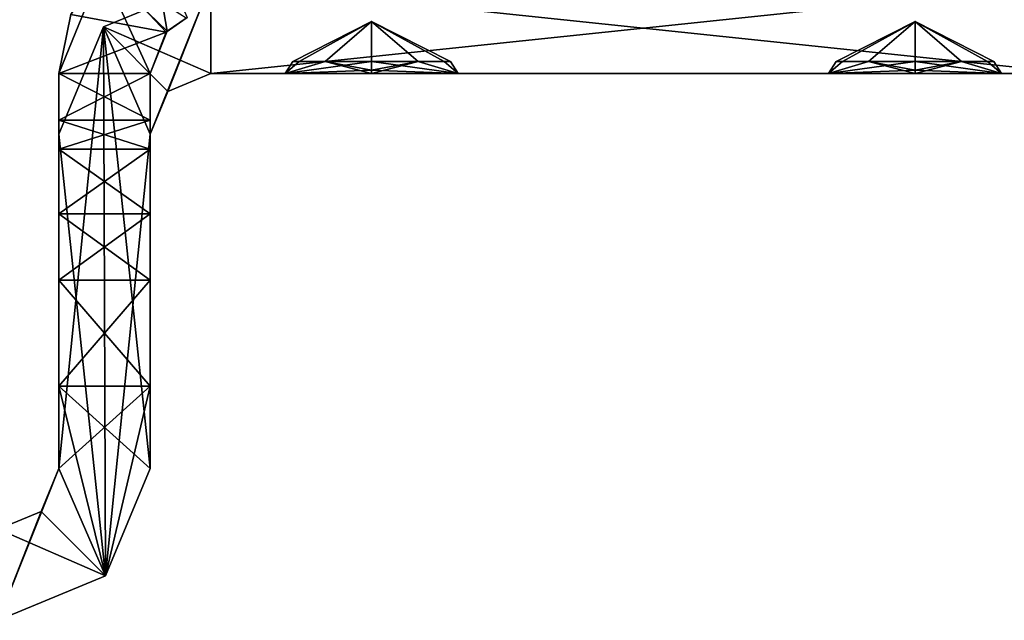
# Model space of a CAD drawing. Header units: millimetres. Extents: x -294 to 294, y -42 to 416.
# Tile 242 of 256: x 253.85 to 270.07, y -31.5 to -21.61. Entities that reach past the tile are written whole.
import ezdxf

# ---------------------------------------------------------------- set-up
doc = ezdxf.new("R2010")
doc.units = ezdxf.units.MM
doc.header["$LTSCALE"] = 65.185185
for name, color, linetype in [('1085', 7, 'CONTINUOUS'), ('1086', 7, 'CONTINUOUS'), ('1087', 7, 'CONTINUOUS'), ('1096', 7, 'CONTINUOUS'), ('1097', 7, 'CONTINUOUS'), ('1098', 7, 'CONTINUOUS'), ('1099', 7, 'CONTINUOUS'), ('1105', 7, 'CONTINUOUS'), ('1106', 7, 'CONTINUOUS'), ('1192', 7, 'CONTINUOUS'), ('1193', 7, 'CONTINUOUS'), ('1194', 7, 'CONTINUOUS'), ('1195', 7, 'CONTINUOUS'), ('1196', 7, 'CONTINUOUS'), ('1197', 7, 'CONTINUOUS'), ('1198', 7, 'CONTINUOUS'), ('1199', 7, 'CONTINUOUS'), ('1200', 7, 'CONTINUOUS'), ('1201', 7, 'CONTINUOUS'), ('1202', 7, 'CONTINUOUS'), ('1203', 7, 'CONTINUOUS'), ('1204', 7, 'CONTINUOUS'), ('1205', 7, 'CONTINUOUS'), ('1206', 7, 'CONTINUOUS'), ('1207', 7, 'CONTINUOUS'), ('1208', 7, 'CONTINUOUS'), ('1209', 7, 'CONTINUOUS'), ('1240', 7, 'CONTINUOUS'), ('1241', 7, 'CONTINUOUS'), ('1242', 7, 'CONTINUOUS'), ('1243', 7, 'CONTINUOUS'), ('1244', 7, 'CONTINUOUS'), ('1245', 7, 'CONTINUOUS'), ('1250', 7, 'CONTINUOUS'), ('1251', 7, 'CONTINUOUS'), ('1279', 7, 'CONTINUOUS'), ('1280', 7, 'CONTINUOUS'), ('1281', 7, 'CONTINUOUS'), ('1282', 7, 'CONTINUOUS'), ('1283', 7, 'CONTINUOUS'), ('1284', 7, 'CONTINUOUS'), ('1285', 7, 'CONTINUOUS'), ('1286', 7, 'CONTINUOUS')]:
    doc.layers.add(name, color=color, linetype=linetype)

msp = doc.modelspace()

# ---------------------------------------------------------------- linework, layer by layer
at = {"layer": '1085', "color": 250, "linetype": 'Continuous', "true_color": 0x404040}
for points in [[(255.232, -21.732, -335), (257, -21, -335), (256, -23.5, -335), (255.232, -21.732, -335)], [(256, -23.5, -335), (257, -21, -335), (256.293, -22.793, -335), (256, -23.5, -335)], [(256.293, -22.793, -335), (257, -21, -335), (257, -22.5, -335), (256.293, -22.793, -335)], [(257, -21, -335), (271.25, -21, -335), (257, -22.5, -335), (257, -21, -335)], [(257, -22.5, -335), (271.25, -21, -335), (271.25, -22.5, -335), (257, -22.5, -335)], [(254.5, -23.5, -335), (255.232, -21.732, -335), (254.5, -29, -335), (254.5, -23.5, -335)], [(254.5, -29, -335), (255.232, -21.732, -335), (255.268, -30.768, -335), (254.5, -29, -335)], [(255.268, -30.768, -335), (255.232, -21.732, -335), (256, -23.5, -335), (255.268, -30.768, -335)], [(256, -29, -335), (255.268, -30.768, -335), (256, -23.5, -335), (256, -29, -335)], [(254.207, -29.707, -335), (254.5, -29, -335), (253.5, -31.5, -335), (254.207, -29.707, -335)], [(253.5, -31.5, -335), (254.5, -29, -335), (255.268, -30.768, -335), (253.5, -31.5, -335)], [(253.5, -30, -335), (254.207, -29.707, -335), (253.5, -31.5, -335), (253.5, -30, -335)]]:
    msp.add_3dface(points, dxfattribs=at)
at = {"layer": '1086', "color": 250, "linetype": 'Continuous', "true_color": 0x404040}
for points in [[(257, -21, -269), (257, -21, -335), (255.232, -21.732, -335), (257, -21, -269)], [(257, -21, -269), (255.232, -21.732, -335), (255.232, -21.732, -269), (257, -21, -269)], [(255.232, -21.732, -335), (254.5, -23.5, -335), (255.232, -21.732, -269), (255.232, -21.732, -335)], [(254.5, -23.5, -335), (254.5, -23.5, -269), (255.232, -21.732, -269), (254.5, -23.5, -335)]]:
    msp.add_3dface(points, dxfattribs=at)
at = {"layer": '1087', "color": 250, "linetype": 'Continuous', "true_color": 0x404040}
for points in [[(257, -21, -269), (255.232, -21.732, -269), (257, -22.5, -269), (257, -21, -269)], [(271.25, -21, -269), (257, -21, -269), (271.25, -22.5, -269), (271.25, -21, -269)], [(271.25, -22.5, -269), (257, -21, -269), (257, -22.5, -269), (271.25, -22.5, -269)], [(255.232, -21.732, -269), (254.5, -23.5, -269), (255.268, -30.768, -269), (255.232, -21.732, -269)], [(257, -22.5, -269), (255.232, -21.732, -269), (256.293, -22.793, -269), (257, -22.5, -269)], [(256.293, -22.793, -269), (255.232, -21.732, -269), (256, -23.5, -269), (256.293, -22.793, -269)], [(256, -23.5, -269), (255.232, -21.732, -269), (256, -29, -269), (256, -23.5, -269)], [(256, -29, -269), (255.232, -21.732, -269), (255.268, -30.768, -269), (256, -29, -269)], [(255.268, -30.768, -269), (254.5, -23.5, -269), (254.5, -29, -269), (255.268, -30.768, -269)], [(254.207, -29.707, -269), (255.268, -30.768, -269), (254.5, -29, -269), (254.207, -29.707, -269)], [(253.5, -30, -269), (255.268, -30.768, -269), (254.207, -29.707, -269), (253.5, -30, -269)], [(253.5, -31.5, -269), (255.268, -30.768, -269), (253.5, -30, -269), (253.5, -31.5, -269)]]:
    msp.add_3dface(points, dxfattribs=at)
at = {"layer": '1096', "color": 250, "linetype": 'Continuous', "true_color": 0x404040}
for points in [[(257, -22.5, -335), (271.25, -22.5, -335), (268.6, -22.5, -332.645), (257, -22.5, -335)], [(257, -22.5, -269), (257, -22.5, -335), (258.224, -22.5, -272.179), (257, -22.5, -269)], [(257, -22.5, -335), (268.6, -22.5, -332.645), (259.65, -22.5, -332.645), (257, -22.5, -335)], [(257, -22.5, -335), (259.65, -22.5, -332.645), (258.225, -22.5, -331.823), (257, -22.5, -335)], [(258.224, -22.5, -330.179), (257, -22.5, -335), (258.225, -22.5, -331.823), (258.224, -22.5, -330.179)], [(257, -22.5, -335), (258.224, -22.5, -330.179), (259.65, -22.5, -303.645), (257, -22.5, -335)], [(257, -22.5, -335), (259.65, -22.5, -303.645), (258.225, -22.5, -302.823), (257, -22.5, -335)], [(258.224, -22.5, -301.179), (257, -22.5, -335), (258.225, -22.5, -302.823), (258.224, -22.5, -301.179)], [(257, -22.5, -335), (258.224, -22.5, -301.179), (258.225, -22.5, -273.823), (257, -22.5, -335)], [(258.224, -22.5, -272.179), (257, -22.5, -335), (258.225, -22.5, -273.823), (258.224, -22.5, -272.179)], [(271.25, -22.5, -269), (257, -22.5, -269), (259.65, -22.5, -271.355), (271.25, -22.5, -269)], [(259.65, -22.5, -271.355), (257, -22.5, -269), (258.224, -22.5, -272.179), (259.65, -22.5, -271.355)], [(259.65, -22.5, -329.355), (268.6, -22.5, -303.645), (258.224, -22.5, -330.179), (259.65, -22.5, -329.355)], [(258.224, -22.5, -330.179), (268.6, -22.5, -303.645), (259.65, -22.5, -303.645), (258.224, -22.5, -330.179)], [(259.65, -22.5, -300.355), (268.6, -22.5, -274.645), (258.224, -22.5, -301.179), (259.65, -22.5, -300.355)], [(258.224, -22.5, -301.179), (268.6, -22.5, -274.645), (259.65, -22.5, -274.645), (258.224, -22.5, -301.179)], [(258.224, -22.5, -301.179), (259.65, -22.5, -274.645), (258.225, -22.5, -273.823), (258.224, -22.5, -301.179)], [(268.6, -22.5, -271.355), (271.25, -22.5, -269), (259.65, -22.5, -271.355), (268.6, -22.5, -271.355)], [(268.6, -22.5, -332.645), (267.175, -22.5, -331.823), (259.65, -22.5, -332.645), (268.6, -22.5, -332.645)], [(268.6, -22.5, -329.355), (270.026, -22.5, -302.821), (259.65, -22.5, -329.355), (268.6, -22.5, -329.355)], [(261.075, -22.5, -330.177), (268.6, -22.5, -329.355), (259.65, -22.5, -329.355), (261.075, -22.5, -330.177)], [(259.65, -22.5, -332.645), (267.175, -22.5, -331.823), (261.076, -22.5, -331.821), (259.65, -22.5, -332.645)], [(270.026, -22.5, -302.821), (268.6, -22.5, -303.645), (259.65, -22.5, -329.355), (270.026, -22.5, -302.821)], [(268.6, -22.5, -303.645), (267.175, -22.5, -302.823), (259.65, -22.5, -303.645), (268.6, -22.5, -303.645)], [(268.6, -22.5, -300.355), (270.026, -22.5, -273.821), (259.65, -22.5, -300.355), (268.6, -22.5, -300.355)], [(261.075, -22.5, -301.177), (268.6, -22.5, -300.355), (259.65, -22.5, -300.355), (261.075, -22.5, -301.177)], [(259.65, -22.5, -303.645), (267.175, -22.5, -302.823), (261.076, -22.5, -302.821), (259.65, -22.5, -303.645)], [(270.026, -22.5, -273.821), (268.6, -22.5, -274.645), (259.65, -22.5, -300.355), (270.026, -22.5, -273.821)], [(268.6, -22.5, -274.645), (267.175, -22.5, -273.823), (259.65, -22.5, -274.645), (268.6, -22.5, -274.645)], [(261.075, -22.5, -272.177), (268.6, -22.5, -271.355), (259.65, -22.5, -271.355), (261.075, -22.5, -272.177)], [(259.65, -22.5, -274.645), (267.175, -22.5, -273.823), (261.076, -22.5, -273.821), (259.65, -22.5, -274.645)], [(267.174, -22.5, -330.179), (268.6, -22.5, -329.355), (261.075, -22.5, -330.177), (267.174, -22.5, -330.179)], [(261.076, -22.5, -331.821), (267.174, -22.5, -330.179), (261.075, -22.5, -330.177), (261.076, -22.5, -331.821)], [(267.174, -22.5, -301.179), (268.6, -22.5, -300.355), (261.075, -22.5, -301.177), (267.174, -22.5, -301.179)], [(261.076, -22.5, -302.821), (267.174, -22.5, -301.179), (261.075, -22.5, -301.177), (261.076, -22.5, -302.821)], [(267.174, -22.5, -272.179), (268.6, -22.5, -271.355), (261.075, -22.5, -272.177), (267.174, -22.5, -272.179)], [(261.076, -22.5, -273.821), (267.174, -22.5, -272.179), (261.075, -22.5, -272.177), (261.076, -22.5, -273.821)], [(267.175, -22.5, -331.823), (267.174, -22.5, -330.179), (261.076, -22.5, -331.821), (267.175, -22.5, -331.823)], [(267.175, -22.5, -302.823), (267.174, -22.5, -301.179), (261.076, -22.5, -302.821), (267.175, -22.5, -302.823)], [(267.175, -22.5, -273.823), (267.174, -22.5, -272.179), (261.076, -22.5, -273.821), (267.175, -22.5, -273.823)], [(268.6, -22.5, -332.645), (271.25, -22.5, -335), (270.026, -22.5, -331.821), (268.6, -22.5, -332.645)], [(270.025, -22.5, -301.177), (271.25, -22.5, -269), (268.6, -22.5, -300.355), (270.025, -22.5, -301.177)], [(268.6, -22.5, -300.355), (271.25, -22.5, -269), (270.026, -22.5, -273.821), (268.6, -22.5, -300.355)], [(270.025, -22.5, -272.177), (271.25, -22.5, -269), (268.6, -22.5, -271.355), (270.025, -22.5, -272.177)], [(268.6, -22.5, -329.355), (270.025, -22.5, -330.177), (270.026, -22.5, -302.821), (268.6, -22.5, -329.355)], [(270.026, -22.5, -331.821), (271.25, -22.5, -269), (270.025, -22.5, -330.177), (270.026, -22.5, -331.821)], [(270.025, -22.5, -330.177), (271.25, -22.5, -269), (270.026, -22.5, -302.821), (270.025, -22.5, -330.177)], [(270.026, -22.5, -302.821), (271.25, -22.5, -269), (270.025, -22.5, -301.177), (270.026, -22.5, -302.821)], [(270.026, -22.5, -273.821), (271.25, -22.5, -269), (270.025, -22.5, -272.177), (270.026, -22.5, -273.821)], [(271.25, -22.5, -335), (271.25, -22.5, -269), (270.026, -22.5, -331.821), (271.25, -22.5, -335)]]:
    msp.add_3dface(points, dxfattribs=at)
at = {"layer": '1097', "color": 250, "linetype": 'Continuous', "true_color": 0x404040}
for points in [[(256.293, -22.793, -335), (257, -22.5, -335), (256.293, -22.793, -269), (256.293, -22.793, -335)], [(257, -22.5, -335), (257, -22.5, -269), (256.293, -22.793, -269), (257, -22.5, -335)], [(256, -23.5, -335), (256.293, -22.793, -335), (256, -23.5, -269), (256, -23.5, -335)], [(256.293, -22.793, -335), (256.293, -22.793, -269), (256, -23.5, -269), (256.293, -22.793, -335)]]:
    msp.add_3dface(points, dxfattribs=at)
at = {"layer": '1098', "color": 250, "linetype": 'Continuous', "true_color": 0x404040}
for points in [[(256, -29, -335), (256, -23.5, -335), (256, -23.5, -269), (256, -29, -335)], [(256, -29, -335), (256, -23.5, -269), (256, -29, -269), (256, -29, -335)]]:
    msp.add_3dface(points, dxfattribs=at)
at = {"layer": '1099', "color": 250, "linetype": 'Continuous', "true_color": 0x404040}
for points in [[(255.268, -30.768, -335), (256, -29, -335), (255.268, -30.768, -269), (255.268, -30.768, -335)], [(256, -29, -335), (256, -29, -269), (255.268, -30.768, -269), (256, -29, -335)], [(253.5, -31.5, -335), (255.268, -30.768, -335), (253.5, -31.5, -269), (253.5, -31.5, -335)], [(255.268, -30.768, -335), (255.268, -30.768, -269), (253.5, -31.5, -269), (255.268, -30.768, -335)]]:
    msp.add_3dface(points, dxfattribs=at)
at = {"layer": '1105', "color": 250, "linetype": 'Continuous', "true_color": 0x404040}
for points in [[(254.5, -29, -335), (254.207, -29.707, -335), (254.5, -29, -269), (254.5, -29, -335)], [(254.207, -29.707, -335), (254.207, -29.707, -269), (254.5, -29, -269), (254.207, -29.707, -335)], [(254.207, -29.707, -335), (253.5, -30, -335), (254.207, -29.707, -269), (254.207, -29.707, -335)], [(253.5, -30, -335), (253.5, -30, -269), (254.207, -29.707, -269), (253.5, -30, -335)]]:
    msp.add_3dface(points, dxfattribs=at)
at = {"layer": '1106', "color": 250, "linetype": 'Continuous', "true_color": 0x404040}
for points in [[(254.5, -23.5, -335), (254.5, -29, -335), (254.5, -29, -269), (254.5, -23.5, -335)], [(254.5, -23.5, -269), (254.5, -23.5, -335), (254.5, -29, -269), (254.5, -23.5, -269)]]:
    msp.add_3dface(points, dxfattribs=at)
at = {"layer": '1192', "color": 250, "linetype": 'Continuous', "true_color": 0x404040}
for points in [[(268.6, -22.3, -332.299), (270.026, -22.5, -331.821), (269.367, -22.3, -332.048), (268.6, -22.3, -332.299)], [(270.026, -22.5, -331.821), (268.6, -22.3, -332.299), (268.6, -22.446, -332.445), (270.026, -22.5, -331.821)], [(270.025, -22.5, -330.177), (268.6, -22.5, -329.355), (269.365, -22.3, -329.95), (270.025, -22.5, -330.177)], [(269.365, -22.3, -329.95), (268.6, -22.5, -329.355), (268.6, -22.446, -329.555), (269.365, -22.3, -329.95)], [(268.6, -22.3, -329.701), (269.365, -22.3, -329.95), (268.6, -22.446, -329.555), (268.6, -22.3, -329.701)], [(269.793, -22.3, -330.486), (270.025, -22.5, -330.177), (269.365, -22.3, -329.95), (269.793, -22.3, -330.486)], [(269.367, -22.3, -332.048), (270.026, -22.5, -331.821), (269.794, -22.3, -331.512), (269.367, -22.3, -332.048)], [(269.899, -22.3, -330.998), (270.025, -22.5, -330.177), (269.793, -22.3, -330.486), (269.899, -22.3, -330.998)], [(270.026, -22.5, -331.821), (270.025, -22.5, -330.177), (269.794, -22.3, -331.512), (270.026, -22.5, -331.821)], [(269.794, -22.3, -331.512), (270.025, -22.5, -330.177), (269.899, -22.3, -330.998), (269.794, -22.3, -331.512)], [(268.6, -22.5, -332.645), (270.026, -22.5, -331.821), (268.6, -22.446, -332.445), (268.6, -22.5, -332.645)]]:
    msp.add_3dface(points, dxfattribs=at)
at = {"layer": '1193', "color": 250, "linetype": 'Continuous', "true_color": 0x404040}
for points in [[(267.174, -22.5, -330.179), (267.175, -22.5, -331.823), (267.406, -22.3, -330.488), (267.174, -22.5, -330.179)], [(267.174, -22.5, -330.179), (268.6, -22.3, -329.701), (268.6, -22.446, -329.555), (267.174, -22.5, -330.179)], [(268.6, -22.3, -329.701), (267.174, -22.5, -330.179), (267.833, -22.3, -329.952), (268.6, -22.3, -329.701)], [(267.833, -22.3, -329.952), (267.174, -22.5, -330.179), (267.406, -22.3, -330.488), (267.833, -22.3, -329.952)], [(267.175, -22.5, -331.823), (268.6, -22.5, -332.645), (267.835, -22.3, -332.05), (267.175, -22.5, -331.823)], [(267.406, -22.3, -330.488), (267.175, -22.5, -331.823), (267.301, -22.3, -331.002), (267.406, -22.3, -330.488)], [(267.301, -22.3, -331.002), (267.175, -22.5, -331.823), (267.407, -22.3, -331.514), (267.301, -22.3, -331.002)], [(267.407, -22.3, -331.514), (267.175, -22.5, -331.823), (267.835, -22.3, -332.05), (267.407, -22.3, -331.514)], [(268.6, -22.5, -332.645), (268.6, -22.446, -332.445), (267.835, -22.3, -332.05), (268.6, -22.5, -332.645)], [(268.6, -22.446, -332.445), (268.6, -22.3, -332.299), (267.835, -22.3, -332.05), (268.6, -22.446, -332.445)], [(268.6, -22.5, -329.355), (267.174, -22.5, -330.179), (268.6, -22.446, -329.555), (268.6, -22.5, -329.355)]]:
    msp.add_3dface(points, dxfattribs=at)
at = {"layer": '1194', "color": 250, "linetype": 'Continuous', "true_color": 0x404040}
for points in [[(267.406, -22.3, -330.488), (267.301, -22.3, -331.002), (268.6, -21.64, -330.487), (267.406, -22.3, -330.488)], [(267.301, -22.3, -331.002), (267.407, -22.3, -331.514), (268.6, -21.64, -331.513), (267.301, -22.3, -331.002)], [(268.6, -21.64, -330.487), (267.301, -22.3, -331.002), (268.6, -21.64, -331.513), (268.6, -21.64, -330.487)], [(268.6, -22.3, -329.701), (267.406, -22.3, -330.488), (268.6, -21.64, -330.487), (268.6, -22.3, -329.701)], [(267.407, -22.3, -331.514), (267.835, -22.3, -332.05), (268.6, -21.64, -331.513), (267.407, -22.3, -331.514)], [(267.835, -22.3, -332.05), (268.6, -22.3, -332.299), (268.6, -21.64, -331.513), (267.835, -22.3, -332.05)], [(268.6, -22.3, -332.299), (269.794, -22.3, -331.512), (268.6, -21.64, -331.513), (268.6, -22.3, -332.299)], [(269.794, -22.3, -331.512), (269.899, -22.3, -330.998), (268.6, -21.64, -331.513), (269.794, -22.3, -331.512)], [(269.899, -22.3, -330.998), (269.793, -22.3, -330.486), (268.6, -21.64, -330.487), (269.899, -22.3, -330.998)], [(269.899, -22.3, -330.998), (268.6, -21.64, -330.487), (268.6, -21.64, -331.513), (269.899, -22.3, -330.998)], [(269.793, -22.3, -330.486), (269.365, -22.3, -329.95), (268.6, -21.64, -330.487), (269.793, -22.3, -330.486)], [(269.365, -22.3, -329.95), (268.6, -22.3, -329.701), (268.6, -21.64, -330.487), (269.365, -22.3, -329.95)], [(268.6, -22.3, -329.701), (267.833, -22.3, -329.952), (267.406, -22.3, -330.488), (268.6, -22.3, -329.701)], [(268.6, -22.3, -332.299), (269.367, -22.3, -332.048), (269.794, -22.3, -331.512), (268.6, -22.3, -332.299)]]:
    msp.add_3dface(points, dxfattribs=at)
at = {"layer": '1195', "color": 250, "linetype": 'Continuous', "true_color": 0x404040}
for points in [[(268.6, -22.3, -303.299), (270.026, -22.5, -302.821), (269.367, -22.3, -303.048), (268.6, -22.3, -303.299)], [(270.026, -22.5, -302.821), (268.6, -22.3, -303.299), (268.6, -22.446, -303.445), (270.026, -22.5, -302.821)], [(270.025, -22.5, -301.177), (268.6, -22.5, -300.355), (269.365, -22.3, -300.95), (270.025, -22.5, -301.177)], [(269.365, -22.3, -300.95), (268.6, -22.5, -300.355), (268.6, -22.446, -300.555), (269.365, -22.3, -300.95)], [(268.6, -22.3, -300.701), (269.365, -22.3, -300.95), (268.6, -22.446, -300.555), (268.6, -22.3, -300.701)], [(269.793, -22.3, -301.486), (270.025, -22.5, -301.177), (269.365, -22.3, -300.95), (269.793, -22.3, -301.486)], [(269.367, -22.3, -303.048), (270.026, -22.5, -302.821), (269.794, -22.3, -302.512), (269.367, -22.3, -303.048)], [(269.899, -22.3, -301.998), (270.025, -22.5, -301.177), (269.793, -22.3, -301.486), (269.899, -22.3, -301.998)], [(270.026, -22.5, -302.821), (270.025, -22.5, -301.177), (269.794, -22.3, -302.512), (270.026, -22.5, -302.821)], [(269.794, -22.3, -302.512), (270.025, -22.5, -301.177), (269.899, -22.3, -301.998), (269.794, -22.3, -302.512)], [(268.6, -22.5, -303.645), (270.026, -22.5, -302.821), (268.6, -22.446, -303.445), (268.6, -22.5, -303.645)]]:
    msp.add_3dface(points, dxfattribs=at)
at = {"layer": '1196', "color": 250, "linetype": 'Continuous', "true_color": 0x404040}
for points in [[(267.174, -22.5, -301.179), (267.175, -22.5, -302.823), (267.406, -22.3, -301.488), (267.174, -22.5, -301.179)], [(267.174, -22.5, -301.179), (268.6, -22.3, -300.701), (268.6, -22.446, -300.555), (267.174, -22.5, -301.179)], [(268.6, -22.3, -300.701), (267.174, -22.5, -301.179), (267.833, -22.3, -300.952), (268.6, -22.3, -300.701)], [(267.833, -22.3, -300.952), (267.174, -22.5, -301.179), (267.406, -22.3, -301.488), (267.833, -22.3, -300.952)], [(267.175, -22.5, -302.823), (268.6, -22.5, -303.645), (267.835, -22.3, -303.05), (267.175, -22.5, -302.823)], [(267.406, -22.3, -301.488), (267.175, -22.5, -302.823), (267.301, -22.3, -302.002), (267.406, -22.3, -301.488)], [(267.301, -22.3, -302.002), (267.175, -22.5, -302.823), (267.407, -22.3, -302.514), (267.301, -22.3, -302.002)], [(267.407, -22.3, -302.514), (267.175, -22.5, -302.823), (267.835, -22.3, -303.05), (267.407, -22.3, -302.514)], [(268.6, -22.5, -303.645), (268.6, -22.446, -303.445), (267.835, -22.3, -303.05), (268.6, -22.5, -303.645)], [(268.6, -22.446, -303.445), (268.6, -22.3, -303.299), (267.835, -22.3, -303.05), (268.6, -22.446, -303.445)], [(268.6, -22.5, -300.355), (267.174, -22.5, -301.179), (268.6, -22.446, -300.555), (268.6, -22.5, -300.355)]]:
    msp.add_3dface(points, dxfattribs=at)
at = {"layer": '1197', "color": 250, "linetype": 'Continuous', "true_color": 0x404040}
for points in [[(267.406, -22.3, -301.488), (267.301, -22.3, -302.002), (268.6, -21.64, -301.487), (267.406, -22.3, -301.488)], [(267.301, -22.3, -302.002), (267.407, -22.3, -302.514), (268.6, -21.64, -302.513), (267.301, -22.3, -302.002)], [(268.6, -21.64, -301.487), (267.301, -22.3, -302.002), (268.6, -21.64, -302.513), (268.6, -21.64, -301.487)], [(268.6, -22.3, -300.701), (267.406, -22.3, -301.488), (268.6, -21.64, -301.487), (268.6, -22.3, -300.701)], [(267.407, -22.3, -302.514), (267.835, -22.3, -303.05), (268.6, -21.64, -302.513), (267.407, -22.3, -302.514)], [(267.835, -22.3, -303.05), (268.6, -22.3, -303.299), (268.6, -21.64, -302.513), (267.835, -22.3, -303.05)], [(268.6, -22.3, -303.299), (269.794, -22.3, -302.512), (268.6, -21.64, -302.513), (268.6, -22.3, -303.299)], [(269.794, -22.3, -302.512), (269.899, -22.3, -301.998), (268.6, -21.64, -302.513), (269.794, -22.3, -302.512)], [(269.899, -22.3, -301.998), (269.793, -22.3, -301.486), (268.6, -21.64, -301.487), (269.899, -22.3, -301.998)], [(269.899, -22.3, -301.998), (268.6, -21.64, -301.487), (268.6, -21.64, -302.513), (269.899, -22.3, -301.998)], [(269.793, -22.3, -301.486), (269.365, -22.3, -300.95), (268.6, -21.64, -301.487), (269.793, -22.3, -301.486)], [(269.365, -22.3, -300.95), (268.6, -22.3, -300.701), (268.6, -21.64, -301.487), (269.365, -22.3, -300.95)], [(268.6, -22.3, -300.701), (267.833, -22.3, -300.952), (267.406, -22.3, -301.488), (268.6, -22.3, -300.701)], [(268.6, -22.3, -303.299), (269.367, -22.3, -303.048), (269.794, -22.3, -302.512), (268.6, -22.3, -303.299)]]:
    msp.add_3dface(points, dxfattribs=at)
at = {"layer": '1198', "color": 250, "linetype": 'Continuous', "true_color": 0x404040}
for points in [[(268.6, -22.3, -274.299), (270.026, -22.5, -273.821), (269.367, -22.3, -274.048), (268.6, -22.3, -274.299)], [(270.026, -22.5, -273.821), (268.6, -22.3, -274.299), (268.6, -22.446, -274.445), (270.026, -22.5, -273.821)], [(270.025, -22.5, -272.177), (268.6, -22.5, -271.355), (269.365, -22.3, -271.95), (270.025, -22.5, -272.177)], [(269.365, -22.3, -271.95), (268.6, -22.5, -271.355), (268.6, -22.446, -271.555), (269.365, -22.3, -271.95)], [(268.6, -22.3, -271.701), (269.365, -22.3, -271.95), (268.6, -22.446, -271.555), (268.6, -22.3, -271.701)], [(269.793, -22.3, -272.486), (270.025, -22.5, -272.177), (269.365, -22.3, -271.95), (269.793, -22.3, -272.486)], [(269.367, -22.3, -274.048), (270.026, -22.5, -273.821), (269.794, -22.3, -273.512), (269.367, -22.3, -274.048)], [(269.899, -22.3, -272.998), (270.025, -22.5, -272.177), (269.793, -22.3, -272.486), (269.899, -22.3, -272.998)], [(270.026, -22.5, -273.821), (270.025, -22.5, -272.177), (269.794, -22.3, -273.512), (270.026, -22.5, -273.821)], [(269.794, -22.3, -273.512), (270.025, -22.5, -272.177), (269.899, -22.3, -272.998), (269.794, -22.3, -273.512)], [(268.6, -22.5, -274.645), (270.026, -22.5, -273.821), (268.6, -22.446, -274.445), (268.6, -22.5, -274.645)]]:
    msp.add_3dface(points, dxfattribs=at)
at = {"layer": '1199', "color": 250, "linetype": 'Continuous', "true_color": 0x404040}
for points in [[(267.174, -22.5, -272.179), (267.175, -22.5, -273.823), (267.406, -22.3, -272.488), (267.174, -22.5, -272.179)], [(267.174, -22.5, -272.179), (268.6, -22.3, -271.701), (268.6, -22.446, -271.555), (267.174, -22.5, -272.179)], [(268.6, -22.3, -271.701), (267.174, -22.5, -272.179), (267.833, -22.3, -271.952), (268.6, -22.3, -271.701)], [(267.833, -22.3, -271.952), (267.174, -22.5, -272.179), (267.406, -22.3, -272.488), (267.833, -22.3, -271.952)], [(267.175, -22.5, -273.823), (268.6, -22.5, -274.645), (267.835, -22.3, -274.05), (267.175, -22.5, -273.823)], [(267.406, -22.3, -272.488), (267.175, -22.5, -273.823), (267.301, -22.3, -273.002), (267.406, -22.3, -272.488)], [(267.301, -22.3, -273.002), (267.175, -22.5, -273.823), (267.407, -22.3, -273.514), (267.301, -22.3, -273.002)], [(267.407, -22.3, -273.514), (267.175, -22.5, -273.823), (267.835, -22.3, -274.05), (267.407, -22.3, -273.514)], [(268.6, -22.5, -274.645), (268.6, -22.446, -274.445), (267.835, -22.3, -274.05), (268.6, -22.5, -274.645)], [(268.6, -22.446, -274.445), (268.6, -22.3, -274.299), (267.835, -22.3, -274.05), (268.6, -22.446, -274.445)], [(268.6, -22.5, -271.355), (267.174, -22.5, -272.179), (268.6, -22.446, -271.555), (268.6, -22.5, -271.355)]]:
    msp.add_3dface(points, dxfattribs=at)
at = {"layer": '1200', "color": 250, "linetype": 'Continuous', "true_color": 0x404040}
for points in [[(267.406, -22.3, -272.488), (267.301, -22.3, -273.002), (268.6, -21.64, -272.487), (267.406, -22.3, -272.488)], [(267.301, -22.3, -273.002), (267.407, -22.3, -273.514), (268.6, -21.64, -273.513), (267.301, -22.3, -273.002)], [(268.6, -21.64, -272.487), (267.301, -22.3, -273.002), (268.6, -21.64, -273.513), (268.6, -21.64, -272.487)], [(268.6, -22.3, -271.701), (267.406, -22.3, -272.488), (268.6, -21.64, -272.487), (268.6, -22.3, -271.701)], [(267.407, -22.3, -273.514), (267.835, -22.3, -274.05), (268.6, -21.64, -273.513), (267.407, -22.3, -273.514)], [(267.835, -22.3, -274.05), (268.6, -22.3, -274.299), (268.6, -21.64, -273.513), (267.835, -22.3, -274.05)], [(268.6, -22.3, -274.299), (269.794, -22.3, -273.512), (268.6, -21.64, -273.513), (268.6, -22.3, -274.299)], [(269.794, -22.3, -273.512), (269.899, -22.3, -272.998), (268.6, -21.64, -273.513), (269.794, -22.3, -273.512)], [(269.899, -22.3, -272.998), (269.793, -22.3, -272.486), (268.6, -21.64, -272.487), (269.899, -22.3, -272.998)], [(269.899, -22.3, -272.998), (268.6, -21.64, -272.487), (268.6, -21.64, -273.513), (269.899, -22.3, -272.998)], [(269.793, -22.3, -272.486), (269.365, -22.3, -271.95), (268.6, -21.64, -272.487), (269.793, -22.3, -272.486)], [(269.365, -22.3, -271.95), (268.6, -22.3, -271.701), (268.6, -21.64, -272.487), (269.365, -22.3, -271.95)], [(268.6, -22.3, -271.701), (267.833, -22.3, -271.952), (267.406, -22.3, -272.488), (268.6, -22.3, -271.701)], [(268.6, -22.3, -274.299), (269.367, -22.3, -274.048), (269.794, -22.3, -273.512), (268.6, -22.3, -274.299)]]:
    msp.add_3dface(points, dxfattribs=at)
at = {"layer": '1201', "color": 250, "linetype": 'Continuous', "true_color": 0x404040}
for points in [[(259.65, -22.3, -332.299), (261.076, -22.5, -331.821), (260.417, -22.3, -332.048), (259.65, -22.3, -332.299)], [(261.076, -22.5, -331.821), (259.65, -22.3, -332.299), (259.65, -22.446, -332.445), (261.076, -22.5, -331.821)], [(261.075, -22.5, -330.177), (259.65, -22.5, -329.355), (260.415, -22.3, -329.95), (261.075, -22.5, -330.177)], [(260.415, -22.3, -329.95), (259.65, -22.5, -329.355), (259.65, -22.446, -329.555), (260.415, -22.3, -329.95)], [(259.65, -22.3, -329.701), (260.415, -22.3, -329.95), (259.65, -22.446, -329.555), (259.65, -22.3, -329.701)], [(260.843, -22.3, -330.486), (261.075, -22.5, -330.177), (260.415, -22.3, -329.95), (260.843, -22.3, -330.486)], [(260.417, -22.3, -332.048), (261.076, -22.5, -331.821), (260.844, -22.3, -331.512), (260.417, -22.3, -332.048)], [(260.949, -22.3, -330.998), (261.075, -22.5, -330.177), (260.843, -22.3, -330.486), (260.949, -22.3, -330.998)], [(261.076, -22.5, -331.821), (261.075, -22.5, -330.177), (260.844, -22.3, -331.512), (261.076, -22.5, -331.821)], [(260.844, -22.3, -331.512), (261.075, -22.5, -330.177), (260.949, -22.3, -330.998), (260.844, -22.3, -331.512)], [(259.65, -22.5, -332.645), (261.076, -22.5, -331.821), (259.65, -22.446, -332.445), (259.65, -22.5, -332.645)]]:
    msp.add_3dface(points, dxfattribs=at)
at = {"layer": '1202', "color": 250, "linetype": 'Continuous', "true_color": 0x404040}
for points in [[(258.224, -22.5, -330.179), (258.225, -22.5, -331.823), (258.456, -22.3, -330.488), (258.224, -22.5, -330.179)], [(258.224, -22.5, -330.179), (259.65, -22.3, -329.701), (259.65, -22.446, -329.555), (258.224, -22.5, -330.179)], [(259.65, -22.3, -329.701), (258.224, -22.5, -330.179), (258.883, -22.3, -329.952), (259.65, -22.3, -329.701)], [(258.883, -22.3, -329.952), (258.224, -22.5, -330.179), (258.456, -22.3, -330.488), (258.883, -22.3, -329.952)], [(258.225, -22.5, -331.823), (259.65, -22.5, -332.645), (258.885, -22.3, -332.05), (258.225, -22.5, -331.823)], [(258.456, -22.3, -330.488), (258.225, -22.5, -331.823), (258.351, -22.3, -331.002), (258.456, -22.3, -330.488)], [(258.351, -22.3, -331.002), (258.225, -22.5, -331.823), (258.457, -22.3, -331.514), (258.351, -22.3, -331.002)], [(258.457, -22.3, -331.514), (258.225, -22.5, -331.823), (258.885, -22.3, -332.05), (258.457, -22.3, -331.514)], [(259.65, -22.5, -332.645), (259.65, -22.446, -332.445), (258.885, -22.3, -332.05), (259.65, -22.5, -332.645)], [(259.65, -22.446, -332.445), (259.65, -22.3, -332.299), (258.885, -22.3, -332.05), (259.65, -22.446, -332.445)], [(259.65, -22.5, -329.355), (258.224, -22.5, -330.179), (259.65, -22.446, -329.555), (259.65, -22.5, -329.355)]]:
    msp.add_3dface(points, dxfattribs=at)
at = {"layer": '1203', "color": 250, "linetype": 'Continuous', "true_color": 0x404040}
for points in [[(258.456, -22.3, -330.488), (258.351, -22.3, -331.002), (259.65, -21.64, -330.487), (258.456, -22.3, -330.488)], [(258.351, -22.3, -331.002), (258.457, -22.3, -331.514), (259.65, -21.64, -331.513), (258.351, -22.3, -331.002)], [(259.65, -21.64, -330.487), (258.351, -22.3, -331.002), (259.65, -21.64, -331.513), (259.65, -21.64, -330.487)], [(259.65, -22.3, -329.701), (258.456, -22.3, -330.488), (259.65, -21.64, -330.487), (259.65, -22.3, -329.701)], [(258.457, -22.3, -331.514), (258.885, -22.3, -332.05), (259.65, -21.64, -331.513), (258.457, -22.3, -331.514)], [(258.885, -22.3, -332.05), (259.65, -22.3, -332.299), (259.65, -21.64, -331.513), (258.885, -22.3, -332.05)], [(259.65, -22.3, -332.299), (260.844, -22.3, -331.512), (259.65, -21.64, -331.513), (259.65, -22.3, -332.299)], [(260.844, -22.3, -331.512), (260.949, -22.3, -330.998), (259.65, -21.64, -331.513), (260.844, -22.3, -331.512)], [(260.949, -22.3, -330.998), (260.843, -22.3, -330.486), (259.65, -21.64, -330.487), (260.949, -22.3, -330.998)], [(260.949, -22.3, -330.998), (259.65, -21.64, -330.487), (259.65, -21.64, -331.513), (260.949, -22.3, -330.998)], [(260.843, -22.3, -330.486), (260.415, -22.3, -329.95), (259.65, -21.64, -330.487), (260.843, -22.3, -330.486)], [(260.415, -22.3, -329.95), (259.65, -22.3, -329.701), (259.65, -21.64, -330.487), (260.415, -22.3, -329.95)], [(259.65, -22.3, -329.701), (258.883, -22.3, -329.952), (258.456, -22.3, -330.488), (259.65, -22.3, -329.701)], [(259.65, -22.3, -332.299), (260.417, -22.3, -332.048), (260.844, -22.3, -331.512), (259.65, -22.3, -332.299)]]:
    msp.add_3dface(points, dxfattribs=at)
at = {"layer": '1204', "color": 250, "linetype": 'Continuous', "true_color": 0x404040}
for points in [[(259.65, -22.3, -303.299), (261.076, -22.5, -302.821), (260.417, -22.3, -303.048), (259.65, -22.3, -303.299)], [(261.076, -22.5, -302.821), (259.65, -22.3, -303.299), (259.65, -22.446, -303.445), (261.076, -22.5, -302.821)], [(261.075, -22.5, -301.177), (259.65, -22.5, -300.355), (260.415, -22.3, -300.95), (261.075, -22.5, -301.177)], [(260.415, -22.3, -300.95), (259.65, -22.5, -300.355), (259.65, -22.446, -300.555), (260.415, -22.3, -300.95)], [(259.65, -22.3, -300.701), (260.415, -22.3, -300.95), (259.65, -22.446, -300.555), (259.65, -22.3, -300.701)], [(260.843, -22.3, -301.486), (261.075, -22.5, -301.177), (260.415, -22.3, -300.95), (260.843, -22.3, -301.486)], [(260.417, -22.3, -303.048), (261.076, -22.5, -302.821), (260.844, -22.3, -302.512), (260.417, -22.3, -303.048)], [(260.949, -22.3, -301.998), (261.075, -22.5, -301.177), (260.843, -22.3, -301.486), (260.949, -22.3, -301.998)], [(261.076, -22.5, -302.821), (261.075, -22.5, -301.177), (260.844, -22.3, -302.512), (261.076, -22.5, -302.821)], [(260.844, -22.3, -302.512), (261.075, -22.5, -301.177), (260.949, -22.3, -301.998), (260.844, -22.3, -302.512)], [(259.65, -22.5, -303.645), (261.076, -22.5, -302.821), (259.65, -22.446, -303.445), (259.65, -22.5, -303.645)]]:
    msp.add_3dface(points, dxfattribs=at)
at = {"layer": '1205', "color": 250, "linetype": 'Continuous', "true_color": 0x404040}
for points in [[(258.224, -22.5, -301.179), (258.225, -22.5, -302.823), (258.456, -22.3, -301.488), (258.224, -22.5, -301.179)], [(258.224, -22.5, -301.179), (259.65, -22.3, -300.701), (259.65, -22.446, -300.555), (258.224, -22.5, -301.179)], [(259.65, -22.3, -300.701), (258.224, -22.5, -301.179), (258.883, -22.3, -300.952), (259.65, -22.3, -300.701)], [(258.883, -22.3, -300.952), (258.224, -22.5, -301.179), (258.456, -22.3, -301.488), (258.883, -22.3, -300.952)], [(258.225, -22.5, -302.823), (259.65, -22.5, -303.645), (258.885, -22.3, -303.05), (258.225, -22.5, -302.823)], [(258.456, -22.3, -301.488), (258.225, -22.5, -302.823), (258.351, -22.3, -302.002), (258.456, -22.3, -301.488)], [(258.351, -22.3, -302.002), (258.225, -22.5, -302.823), (258.457, -22.3, -302.514), (258.351, -22.3, -302.002)], [(258.457, -22.3, -302.514), (258.225, -22.5, -302.823), (258.885, -22.3, -303.05), (258.457, -22.3, -302.514)], [(259.65, -22.5, -303.645), (259.65, -22.446, -303.445), (258.885, -22.3, -303.05), (259.65, -22.5, -303.645)], [(259.65, -22.446, -303.445), (259.65, -22.3, -303.299), (258.885, -22.3, -303.05), (259.65, -22.446, -303.445)], [(259.65, -22.5, -300.355), (258.224, -22.5, -301.179), (259.65, -22.446, -300.555), (259.65, -22.5, -300.355)]]:
    msp.add_3dface(points, dxfattribs=at)
at = {"layer": '1206', "color": 250, "linetype": 'Continuous', "true_color": 0x404040}
for points in [[(258.456, -22.3, -301.488), (258.351, -22.3, -302.002), (259.65, -21.64, -301.487), (258.456, -22.3, -301.488)], [(258.351, -22.3, -302.002), (258.457, -22.3, -302.514), (259.65, -21.64, -302.513), (258.351, -22.3, -302.002)], [(259.65, -21.64, -301.487), (258.351, -22.3, -302.002), (259.65, -21.64, -302.513), (259.65, -21.64, -301.487)], [(259.65, -22.3, -300.701), (258.456, -22.3, -301.488), (259.65, -21.64, -301.487), (259.65, -22.3, -300.701)], [(258.457, -22.3, -302.514), (258.885, -22.3, -303.05), (259.65, -21.64, -302.513), (258.457, -22.3, -302.514)], [(258.885, -22.3, -303.05), (259.65, -22.3, -303.299), (259.65, -21.64, -302.513), (258.885, -22.3, -303.05)], [(259.65, -22.3, -303.299), (260.844, -22.3, -302.512), (259.65, -21.64, -302.513), (259.65, -22.3, -303.299)], [(260.844, -22.3, -302.512), (260.949, -22.3, -301.998), (259.65, -21.64, -302.513), (260.844, -22.3, -302.512)], [(260.949, -22.3, -301.998), (260.843, -22.3, -301.486), (259.65, -21.64, -301.487), (260.949, -22.3, -301.998)], [(260.949, -22.3, -301.998), (259.65, -21.64, -301.487), (259.65, -21.64, -302.513), (260.949, -22.3, -301.998)], [(260.843, -22.3, -301.486), (260.415, -22.3, -300.95), (259.65, -21.64, -301.487), (260.843, -22.3, -301.486)], [(260.415, -22.3, -300.95), (259.65, -22.3, -300.701), (259.65, -21.64, -301.487), (260.415, -22.3, -300.95)], [(259.65, -22.3, -300.701), (258.883, -22.3, -300.952), (258.456, -22.3, -301.488), (259.65, -22.3, -300.701)], [(259.65, -22.3, -303.299), (260.417, -22.3, -303.048), (260.844, -22.3, -302.512), (259.65, -22.3, -303.299)]]:
    msp.add_3dface(points, dxfattribs=at)
at = {"layer": '1207', "color": 250, "linetype": 'Continuous', "true_color": 0x404040}
for points in [[(259.65, -22.3, -274.299), (261.076, -22.5, -273.821), (260.417, -22.3, -274.048), (259.65, -22.3, -274.299)], [(261.076, -22.5, -273.821), (259.65, -22.3, -274.299), (259.65, -22.446, -274.445), (261.076, -22.5, -273.821)], [(261.075, -22.5, -272.177), (259.65, -22.5, -271.355), (260.415, -22.3, -271.95), (261.075, -22.5, -272.177)], [(260.415, -22.3, -271.95), (259.65, -22.5, -271.355), (259.65, -22.446, -271.555), (260.415, -22.3, -271.95)], [(259.65, -22.3, -271.701), (260.415, -22.3, -271.95), (259.65, -22.446, -271.555), (259.65, -22.3, -271.701)], [(260.843, -22.3, -272.486), (261.075, -22.5, -272.177), (260.415, -22.3, -271.95), (260.843, -22.3, -272.486)], [(260.417, -22.3, -274.048), (261.076, -22.5, -273.821), (260.844, -22.3, -273.512), (260.417, -22.3, -274.048)], [(260.949, -22.3, -272.998), (261.075, -22.5, -272.177), (260.843, -22.3, -272.486), (260.949, -22.3, -272.998)], [(261.076, -22.5, -273.821), (261.075, -22.5, -272.177), (260.844, -22.3, -273.512), (261.076, -22.5, -273.821)], [(260.844, -22.3, -273.512), (261.075, -22.5, -272.177), (260.949, -22.3, -272.998), (260.844, -22.3, -273.512)], [(259.65, -22.5, -274.645), (261.076, -22.5, -273.821), (259.65, -22.446, -274.445), (259.65, -22.5, -274.645)]]:
    msp.add_3dface(points, dxfattribs=at)
at = {"layer": '1208', "color": 250, "linetype": 'Continuous', "true_color": 0x404040}
for points in [[(258.224, -22.5, -272.179), (258.225, -22.5, -273.823), (258.456, -22.3, -272.488), (258.224, -22.5, -272.179)], [(258.224, -22.5, -272.179), (259.65, -22.3, -271.701), (259.65, -22.446, -271.555), (258.224, -22.5, -272.179)], [(259.65, -22.3, -271.701), (258.224, -22.5, -272.179), (258.883, -22.3, -271.952), (259.65, -22.3, -271.701)], [(258.883, -22.3, -271.952), (258.224, -22.5, -272.179), (258.456, -22.3, -272.488), (258.883, -22.3, -271.952)], [(258.225, -22.5, -273.823), (259.65, -22.5, -274.645), (258.885, -22.3, -274.05), (258.225, -22.5, -273.823)], [(258.456, -22.3, -272.488), (258.225, -22.5, -273.823), (258.351, -22.3, -273.002), (258.456, -22.3, -272.488)], [(258.351, -22.3, -273.002), (258.225, -22.5, -273.823), (258.457, -22.3, -273.514), (258.351, -22.3, -273.002)], [(258.457, -22.3, -273.514), (258.225, -22.5, -273.823), (258.885, -22.3, -274.05), (258.457, -22.3, -273.514)], [(259.65, -22.5, -274.645), (259.65, -22.446, -274.445), (258.885, -22.3, -274.05), (259.65, -22.5, -274.645)], [(259.65, -22.446, -274.445), (259.65, -22.3, -274.299), (258.885, -22.3, -274.05), (259.65, -22.446, -274.445)], [(259.65, -22.5, -271.355), (258.224, -22.5, -272.179), (259.65, -22.446, -271.555), (259.65, -22.5, -271.355)]]:
    msp.add_3dface(points, dxfattribs=at)
at = {"layer": '1209', "color": 250, "linetype": 'Continuous', "true_color": 0x404040}
for points in [[(258.456, -22.3, -272.488), (258.351, -22.3, -273.002), (259.65, -21.64, -272.487), (258.456, -22.3, -272.488)], [(258.351, -22.3, -273.002), (258.457, -22.3, -273.514), (259.65, -21.64, -273.513), (258.351, -22.3, -273.002)], [(259.65, -21.64, -272.487), (258.351, -22.3, -273.002), (259.65, -21.64, -273.513), (259.65, -21.64, -272.487)], [(259.65, -22.3, -271.701), (258.456, -22.3, -272.488), (259.65, -21.64, -272.487), (259.65, -22.3, -271.701)], [(258.457, -22.3, -273.514), (258.885, -22.3, -274.05), (259.65, -21.64, -273.513), (258.457, -22.3, -273.514)], [(258.885, -22.3, -274.05), (259.65, -22.3, -274.299), (259.65, -21.64, -273.513), (258.885, -22.3, -274.05)], [(259.65, -22.3, -274.299), (260.844, -22.3, -273.512), (259.65, -21.64, -273.513), (259.65, -22.3, -274.299)], [(260.844, -22.3, -273.512), (260.949, -22.3, -272.998), (259.65, -21.64, -273.513), (260.844, -22.3, -273.512)], [(260.949, -22.3, -272.998), (260.843, -22.3, -272.486), (259.65, -21.64, -272.487), (260.949, -22.3, -272.998)], [(260.949, -22.3, -272.998), (259.65, -21.64, -272.487), (259.65, -21.64, -273.513), (260.949, -22.3, -272.998)], [(260.843, -22.3, -272.486), (260.415, -22.3, -271.95), (259.65, -21.64, -272.487), (260.843, -22.3, -272.486)], [(260.415, -22.3, -271.95), (259.65, -22.3, -271.701), (259.65, -21.64, -272.487), (260.415, -22.3, -271.95)], [(259.65, -22.3, -271.701), (258.883, -22.3, -271.952), (258.456, -22.3, -272.488), (259.65, -22.3, -271.701)], [(259.65, -22.3, -274.299), (260.417, -22.3, -274.048), (260.844, -22.3, -273.512), (259.65, -22.3, -274.299)]]:
    msp.add_3dface(points, dxfattribs=at)
at = {"layer": '1240', "color": 250, "linetype": 'Continuous', "true_color": 0x404040}
for points in [[(256.595, -21.586, -19.18), (256.268, -21.819, -19.208), (256.282, -21.804, -88.793), (256.595, -21.586, -19.18)], [(256.611, -21.579, -88.821), (256.595, -21.586, -19.18), (256.282, -21.804, -88.793), (256.611, -21.579, -88.821)], [(256.268, -21.819, -19.208), (256, -22.5, -19.15), (256.282, -21.804, -88.793), (256.268, -21.819, -19.208)], [(256.282, -21.804, -88.793), (256, -22.5, -19.15), (256, -22.5, -88.85), (256.282, -21.804, -88.793)]]:
    msp.add_3dface(points, dxfattribs=at)
at = {"layer": '1241', "color": 250, "linetype": 'Continuous', "true_color": 0x404040}
for points in [[(254.698, -21.526, -19.21), (256.268, -21.819, -19.208), (255.24, -20.724, -19.206), (254.698, -21.526, -19.21)], [(256.268, -21.819, -19.208), (256.595, -21.586, -19.18), (255.24, -20.724, -19.206), (256.268, -21.819, -19.208)], [(254.5, -22.5, -19.15), (256.268, -21.819, -19.208), (254.698, -21.526, -19.21), (254.5, -22.5, -19.15)], [(256, -22.5, -19.15), (256.268, -21.819, -19.208), (254.5, -22.5, -19.15), (256, -22.5, -19.15)]]:
    msp.add_3dface(points, dxfattribs=at)
at = {"layer": '1242', "color": 250, "linetype": 'Continuous', "true_color": 0x404040}
for points in [[(256, -22.5, -19.15), (254.5, -22.5, -19.15), (254.5, -23.269, -18.827), (256, -22.5, -19.15)], [(256, -22.5, -19.15), (254.5, -23.269, -18.827), (256, -23.269, -18.827), (256, -22.5, -19.15)], [(254.5, -23.746, -18.144), (256, -23.746, -18.144), (256, -23.269, -18.827), (254.5, -23.746, -18.144)], [(254.5, -23.269, -18.827), (254.5, -23.746, -18.144), (256, -23.269, -18.827), (254.5, -23.269, -18.827)]]:
    msp.add_3dface(points, dxfattribs=at)
at = {"layer": '1243', "color": 250, "linetype": 'Continuous', "true_color": 0x404040}
for points in [[(256, -23.746, -18.144), (254.5, -23.746, -18.144), (254.5, -24.807, -15.032), (256, -23.746, -18.144)], [(256, -23.746, -18.144), (254.5, -24.807, -15.032), (256, -24.807, -15.032), (256, -23.746, -18.144)]]:
    msp.add_3dface(points, dxfattribs=at)
at = {"layer": '1244', "color": 250, "linetype": 'Continuous', "true_color": 0x404040}
for points in [[(256, -24.807, -15.032), (254.5, -24.807, -15.032), (254.5, -25.901, -13.56), (256, -24.807, -15.032)], [(256, -24.807, -15.032), (254.5, -25.901, -13.56), (256, -25.901, -13.56), (256, -24.807, -15.032)], [(254.5, -27.647, -13), (256, -27.647, -13), (256, -25.901, -13.56), (254.5, -27.647, -13)], [(254.5, -25.901, -13.56), (254.5, -27.647, -13), (256, -25.901, -13.56), (254.5, -25.901, -13.56)]]:
    msp.add_3dface(points, dxfattribs=at)
at = {"layer": '1245', "color": 250, "linetype": 'Continuous', "true_color": 0x404040}
for points in [[(256, -27.647, -13), (254.5, -27.647, -13), (256, -29, -13), (256, -27.647, -13)], [(254.5, -27.647, -13), (254.5, -29, -13), (255.268, -30.768, -13), (254.5, -27.647, -13)], [(256, -29, -13), (254.5, -27.647, -13), (255.268, -30.768, -13), (256, -29, -13)], [(254.5, -29, -13), (254.207, -29.707, -13), (255.268, -30.768, -13), (254.5, -29, -13)], [(254.207, -29.707, -13), (253.5, -30, -13), (255.268, -30.768, -13), (254.207, -29.707, -13)], [(255.268, -30.768, -13), (253.5, -30, -13), (253.5, -31.5, -13), (255.268, -30.768, -13)]]:
    msp.add_3dface(points, dxfattribs=at)
at = {"layer": '1250', "color": 250, "linetype": 'Continuous', "true_color": 0x404040}
for points in [[(256, -27.647, -95), (255.268, -30.768, -95), (254.5, -29, -95), (256, -27.647, -95)], [(254.5, -27.647, -95), (256, -27.647, -95), (254.5, -29, -95), (254.5, -27.647, -95)], [(256, -29, -95), (255.268, -30.768, -95), (256, -27.647, -95), (256, -29, -95)], [(255.268, -30.768, -95), (253.5, -31.5, -95), (254.5, -29, -95), (255.268, -30.768, -95)], [(254.5, -29, -95), (253.5, -31.5, -95), (254.207, -29.707, -95), (254.5, -29, -95)], [(253.5, -31.5, -95), (253.5, -30, -95), (254.207, -29.707, -95), (253.5, -31.5, -95)]]:
    msp.add_3dface(points, dxfattribs=at)
at = {"layer": '1251', "color": 250, "linetype": 'Continuous', "true_color": 0x404040}
for points in [[(256, -29, -13), (255.268, -30.768, -13), (256, -29, -95), (256, -29, -13)], [(255.268, -30.768, -13), (255.268, -30.768, -95), (256, -29, -95), (255.268, -30.768, -13)], [(255.268, -30.768, -13), (253.5, -31.5, -13), (255.268, -30.768, -95), (255.268, -30.768, -13)], [(253.5, -31.5, -13), (253.5, -31.5, -95), (255.268, -30.768, -95), (253.5, -31.5, -13)]]:
    msp.add_3dface(points, dxfattribs=at)
at = {"layer": '1279', "color": 250, "linetype": 'Continuous', "true_color": 0x404040}
for points in [[(256, -22.5, -88.85), (256, -22.5, -19.15), (256, -23.269, -89.173), (256, -22.5, -88.85)], [(256, -22.5, -19.15), (256, -23.269, -18.827), (256, -29, -95), (256, -22.5, -19.15)], [(256, -22.5, -19.15), (256, -29, -95), (256, -23.269, -89.173), (256, -22.5, -19.15)], [(256, -23.269, -18.827), (256, -23.746, -18.144), (256, -29, -95), (256, -23.269, -18.827)], [(256, -23.269, -89.173), (256, -29, -95), (256, -23.746, -89.856), (256, -23.269, -89.173)], [(256, -23.746, -18.144), (256, -24.807, -15.032), (256, -29, -95), (256, -23.746, -18.144)], [(256, -23.746, -89.856), (256, -29, -95), (256, -24.807, -92.968), (256, -23.746, -89.856)], [(256, -24.807, -15.032), (256, -25.901, -13.56), (256, -29, -95), (256, -24.807, -15.032)], [(256, -24.807, -92.968), (256, -29, -95), (256, -25.901, -94.44), (256, -24.807, -92.968)], [(256, -25.901, -13.56), (256, -27.647, -13), (256, -29, -95), (256, -25.901, -13.56)], [(256, -29, -95), (256, -27.647, -95), (256, -25.901, -94.44), (256, -29, -95)], [(256, -27.647, -13), (256, -29, -13), (256, -29, -95), (256, -27.647, -13)]]:
    msp.add_3dface(points, dxfattribs=at)
at = {"layer": '1280', "color": 250, "linetype": 'Continuous', "true_color": 0x404040}
for points in [[(256, -22.5, -88.85), (256, -23.269, -89.173), (254.5, -22.5, -88.85), (256, -22.5, -88.85)], [(254.5, -22.5, -88.85), (256, -23.269, -89.173), (254.5, -23.269, -89.173), (254.5, -22.5, -88.85)], [(256, -23.269, -89.173), (256, -23.746, -89.856), (254.5, -23.269, -89.173), (256, -23.269, -89.173)], [(254.5, -23.269, -89.173), (256, -23.746, -89.856), (254.5, -23.746, -89.856), (254.5, -23.269, -89.173)]]:
    msp.add_3dface(points, dxfattribs=at)
at = {"layer": '1281', "color": 250, "linetype": 'Continuous', "true_color": 0x404040}
for points in [[(256.007, -20.206, -88.82), (256.282, -21.804, -88.793), (255.206, -20.759, -88.793), (256.007, -20.206, -88.82)], [(256.611, -21.579, -88.821), (256.282, -21.804, -88.793), (256.007, -20.206, -88.82), (256.611, -21.579, -88.821)], [(256, -22.5, -88.85), (254.5, -22.5, -88.85), (255.206, -20.759, -88.793), (256, -22.5, -88.85)], [(256.282, -21.804, -88.793), (256, -22.5, -88.85), (255.206, -20.759, -88.793), (256.282, -21.804, -88.793)]]:
    msp.add_3dface(points, dxfattribs=at)
at = {"layer": '1282', "color": 250, "linetype": 'Continuous', "true_color": 0x404040}
for points in [[(254.5, -22.5, -88.85), (254.698, -21.526, -19.21), (255.206, -20.759, -88.793), (254.5, -22.5, -88.85)], [(254.5, -22.5, -19.15), (254.698, -21.526, -19.21), (254.5, -22.5, -88.85), (254.5, -22.5, -19.15)]]:
    msp.add_3dface(points, dxfattribs=at)
at = {"layer": '1283', "color": 250, "linetype": 'Continuous', "true_color": 0x404040}
for points in [[(254.5, -23.269, -18.827), (254.5, -22.5, -19.15), (254.5, -22.5, -88.85), (254.5, -23.269, -18.827)], [(254.5, -29, -13), (254.5, -23.269, -18.827), (254.5, -22.5, -88.85), (254.5, -29, -13)], [(254.5, -29, -13), (254.5, -22.5, -88.85), (254.5, -23.269, -89.173), (254.5, -29, -13)], [(254.5, -23.746, -18.144), (254.5, -23.269, -18.827), (254.5, -29, -13), (254.5, -23.746, -18.144)], [(254.5, -29, -13), (254.5, -23.269, -89.173), (254.5, -23.746, -89.856), (254.5, -29, -13)], [(254.5, -24.807, -15.032), (254.5, -23.746, -18.144), (254.5, -29, -13), (254.5, -24.807, -15.032)], [(254.5, -29, -13), (254.5, -23.746, -89.856), (254.5, -24.807, -92.968), (254.5, -29, -13)], [(254.5, -25.901, -13.56), (254.5, -24.807, -15.032), (254.5, -29, -13), (254.5, -25.901, -13.56)], [(254.5, -25.901, -94.44), (254.5, -29, -13), (254.5, -24.807, -92.968), (254.5, -25.901, -94.44)], [(254.5, -27.647, -13), (254.5, -25.901, -13.56), (254.5, -29, -13), (254.5, -27.647, -13)], [(254.5, -27.647, -95), (254.5, -29, -13), (254.5, -25.901, -94.44), (254.5, -27.647, -95)], [(254.5, -29, -13), (254.5, -27.647, -95), (254.5, -29, -95), (254.5, -29, -13)]]:
    msp.add_3dface(points, dxfattribs=at)
at = {"layer": '1284', "color": 250, "linetype": 'Continuous', "true_color": 0x404040}
for points in [[(254.207, -29.707, -13), (254.5, -29, -13), (254.207, -29.707, -95), (254.207, -29.707, -13)], [(254.5, -29, -13), (254.5, -29, -95), (254.207, -29.707, -95), (254.5, -29, -13)], [(253.5, -30, -13), (254.207, -29.707, -13), (253.5, -30, -95), (253.5, -30, -13)], [(253.5, -30, -95), (254.207, -29.707, -13), (254.207, -29.707, -95), (253.5, -30, -95)]]:
    msp.add_3dface(points, dxfattribs=at)
at = {"layer": '1285', "color": 250, "linetype": 'Continuous', "true_color": 0x404040}
for points in [[(256, -24.807, -92.968), (256, -25.901, -94.44), (254.5, -24.807, -92.968), (256, -24.807, -92.968)], [(256, -25.901, -94.44), (254.5, -25.901, -94.44), (254.5, -24.807, -92.968), (256, -25.901, -94.44)], [(256, -27.647, -95), (254.5, -27.647, -95), (254.5, -25.901, -94.44), (256, -27.647, -95)], [(256, -25.901, -94.44), (256, -27.647, -95), (254.5, -25.901, -94.44), (256, -25.901, -94.44)]]:
    msp.add_3dface(points, dxfattribs=at)
at = {"layer": '1286', "color": 250, "linetype": 'Continuous', "true_color": 0x404040}
for points in [[(256, -23.746, -89.856), (256, -24.807, -92.968), (254.5, -23.746, -89.856), (256, -23.746, -89.856)], [(254.5, -23.746, -89.856), (256, -24.807, -92.968), (254.5, -24.807, -92.968), (254.5, -23.746, -89.856)]]:
    msp.add_3dface(points, dxfattribs=at)

doc.saveas('drawing.dxf')
